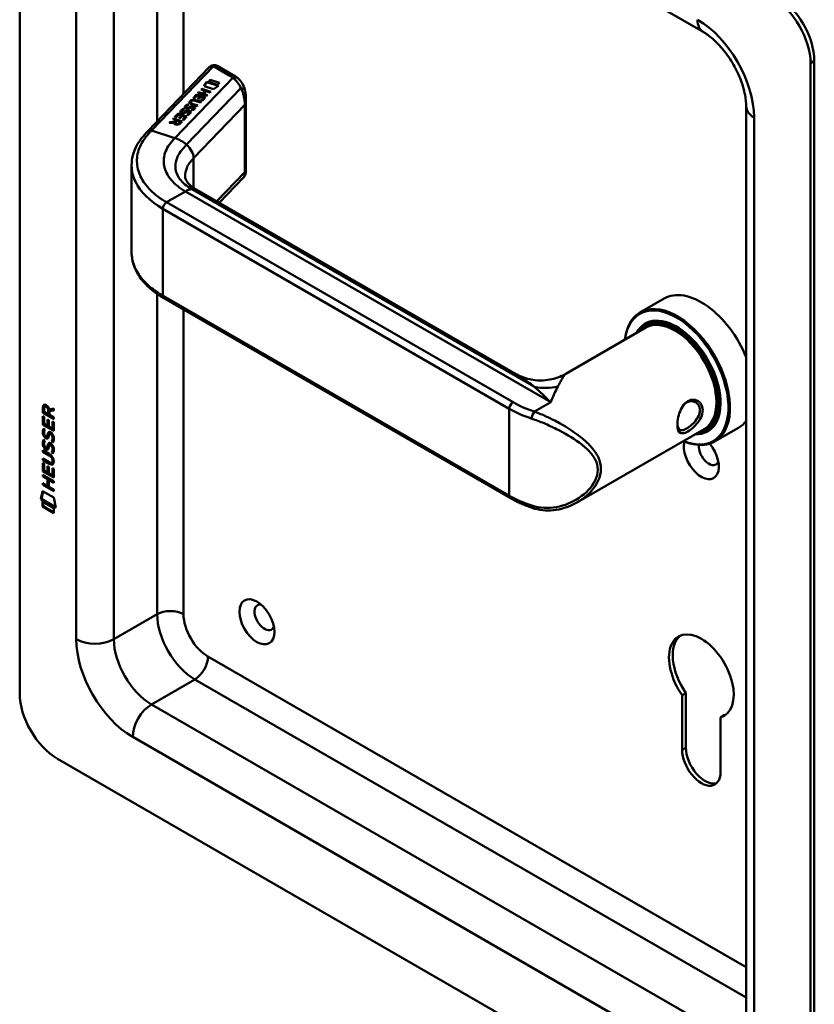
# Model space of a CAD drawing. Header units: millimetres. Extents: x 20 to 833, y 20 to 574.
# Tile 2 of 6: x 188 to 248, y 58 to 132. Entities that reach past the tile are written whole.
import ezdxf

# ---------------------------------------------------------------- set-up
doc = ezdxf.new("R2010")
doc.units = ezdxf.units.MM
doc.header["$LTSCALE"] = 2
doc.layers.add('Sichtbare Kanten(DIN)', color=7, linetype='Continuous', lineweight=50)
doc.layers.add('Sichtbare tangentiale Kanten(DIN)', color=7, linetype='Continuous', lineweight=50)

msp = doc.modelspace()

# ---------------------------------------------------------------- linework, layer by layer
at = {"layer": 'Sichtbare Kanten(DIN)'}
for p, q in [((188.04, 162.733), (188.04, 81.083)), ((239.366, 130.79), (196.94, 155.285)), ((197.66, 123.325), (202.27, 128.128)), ((204.081, 127.546), (202.934, 128.209)), ((247.437, 46.79), (247.437, 128.44)), ((247.72, 46.953), (247.72, 128.603)), ((201.678, 126.459), (201.727, 126.51)), ((201.683, 126.457), (201.727, 126.503)), ((201.727, 126.51), (202.393, 126.296)), ((201.727, 126.51), (201.727, 126.503)), ((201.727, 126.503), (202.389, 126.291)), ((201.896, 126.71), (202.066, 127.031)), ((202.597, 126.485), (201.896, 126.71)), ((201.899, 126.709), (202.066, 127.024)), ((202.066, 127.031), (202.979, 126.739)), ((202.066, 127.031), (202.066, 127.024)), ((202.066, 127.024), (202.972, 126.734)), ((202.21, 127.035), (202.357, 127.189)), ((202.909, 126.811), (202.21, 127.035)), ((202.215, 127.033), (202.357, 127.182)), ((202.357, 127.189), (203.056, 126.965)), ((202.357, 127.189), (202.357, 127.182)), ((202.357, 127.182), (203.052, 126.96)), ((202.979, 126.739), (202.597, 126.485)), ((203.056, 126.965), (202.909, 126.811)), ((201.063, 125.819), (201.325, 126.092)), ((201.145, 125.793), (201.063, 125.819)), ((201.068, 125.817), (201.325, 126.085)), ((201.357, 126.015), (201.145, 125.793)), ((201.325, 126.092), (201.992, 125.878)), ((201.325, 126.092), (201.325, 126.085)), ((201.325, 126.085), (201.987, 125.873)), ((201.572, 125.946), (201.357, 126.015)), ((201.385, 125.751), (201.572, 125.946)), ((201.389, 125.75), (201.572, 125.94)), ((201.428, 126.198), (201.477, 126.249)), ((202.095, 125.985), (201.428, 126.198)), ((201.433, 126.197), (201.477, 126.243)), ((201.653, 125.92), (201.466, 125.725)), ((201.477, 126.249), (201.77, 126.155)), ((201.477, 126.249), (201.477, 126.243)), ((201.477, 126.243), (201.77, 126.149)), ((201.572, 125.946), (201.572, 125.94)), ((201.651, 125.634), (201.862, 125.853)), ((201.862, 125.853), (201.653, 125.92)), ((201.656, 125.633), (201.862, 125.847)), ((201.972, 126.365), (201.678, 126.459)), ((201.992, 125.878), (201.733, 125.608)), ((201.77, 126.155), (201.972, 126.365)), ((201.77, 126.149), (201.972, 126.358)), ((201.77, 126.155), (201.77, 126.149)), ((202.055, 126.338), (201.853, 126.129)), ((201.853, 126.129), (202.143, 126.036)), ((201.853, 126.129), (201.853, 126.122)), ((201.853, 126.122), (202.139, 126.031)), ((201.862, 125.853), (201.862, 125.847)), ((201.972, 126.365), (201.972, 126.358)), ((202.345, 126.245), (202.055, 126.338)), ((202.143, 126.036), (202.095, 125.985)), ((202.393, 126.296), (202.345, 126.245)), ((205.026, 120.291), (205.026, 125.761)), ((200.526, 125.135), (200.526, 125.129)), ((200.582, 125.077), (200.584, 125.076)), ((200.582, 125.077), (200.582, 125.07)), ((200.582, 125.07), (200.584, 125.069)), ((200.663, 125.072), (200.663, 125.065)), ((200.666, 125.344), (200.666, 125.337)), ((200.761, 125.115), (200.761, 125.109)), ((200.798, 125.138), (200.798, 125.132)), ((200.881, 125.502), (200.881, 125.495)), ((200.915, 125.567), (200.914, 125.566)), ((200.972, 125.15), (200.967, 125.149)), ((201.36, 125.22), (200.976, 125.343)), ((201.019, 125.396), (201.409, 125.271)), ((201.019, 125.389), (201.404, 125.266)), ((201.119, 125.086), (201.119, 125.089)), ((201.119, 125.08), (201.119, 125.083)), ((201.12, 125.097), (201.12, 125.09)), ((201.61, 125.481), (201.221, 125.605)), ((201.275, 125.654), (201.659, 125.531)), ((201.275, 125.648), (201.654, 125.526)), ((201.409, 125.271), (201.36, 125.22)), ((201.466, 125.725), (201.385, 125.751)), ((201.659, 125.531), (201.61, 125.481)), ((201.733, 125.608), (201.651, 125.634)), ((242.609, 56.588), (242.609, 125.174)), ((199.534, 124.227), (199.584, 124.278)), ((199.584, 124.278), (200.25, 124.065)), ((199.584, 124.278), (199.584, 124.272)), ((199.675, 124.373), (199.937, 124.646)), ((199.756, 124.347), (199.675, 124.373)), ((199.68, 124.372), (199.937, 124.639)), ((199.969, 124.569), (199.756, 124.347)), ((199.937, 124.646), (200.603, 124.432)), ((199.937, 124.646), (199.937, 124.639)), ((199.937, 124.639), (200.599, 124.427)), ((200.184, 124.5), (199.969, 124.569)), ((199.996, 124.306), (200.184, 124.5)), ((200.078, 124.279), (199.996, 124.306)), ((200.001, 124.304), (200.184, 124.494)), ((200.265, 124.474), (200.078, 124.279)), ((200.184, 124.5), (200.184, 124.494)), ((200.197, 124.792), (200.197, 124.786)), ((200.252, 124.734), (200.255, 124.733)), ((200.252, 124.734), (200.252, 124.727)), ((200.252, 124.727), (200.255, 124.727)), ((200.263, 124.188), (200.473, 124.408)), ((200.473, 124.408), (200.265, 124.474)), ((200.268, 124.187), (200.473, 124.401)), ((200.334, 124.729), (200.334, 124.722)), ((200.337, 125.001), (200.337, 124.994)), ((200.603, 124.432), (200.344, 124.162)), ((200.432, 124.772), (200.432, 124.766)), ((200.469, 124.795), (200.469, 124.789)), ((200.473, 124.408), (200.473, 124.401)), ((200.663, 124.549), (200.597, 124.588)), ((200.642, 124.808), (200.638, 124.806)), ((200.789, 124.743), (200.79, 124.746)), ((200.789, 124.737), (200.79, 124.74)), ((200.791, 124.754), (200.791, 124.747)), ((200.993, 124.892), (200.926, 124.931)), ((199.271, 123.952), (199.327, 124.01)), ((199.652, 123.969), (199.271, 123.952)), ((199.277, 123.952), (199.327, 124.004)), ((199.327, 124.01), (199.691, 124.027)), ((199.327, 124.004), (199.691, 124.02)), ((199.327, 124.01), (199.327, 124.004)), ((199.801, 124.141), (199.534, 124.227)), ((199.539, 124.225), (199.584, 124.272)), ((199.584, 124.272), (200.246, 124.06)), ((199.652, 123.969), (199.652, 123.963)), ((199.691, 124.027), (199.801, 124.141)), ((199.691, 124.02), (199.801, 124.135)), ((199.691, 124.027), (199.691, 124.02)), ((199.738, 123.939), (199.738, 123.932)), ((199.882, 124.115), (199.767, 123.996)), ((199.801, 124.141), (199.801, 124.135)), ((200.12, 124.039), (199.882, 124.115)), ((200.005, 123.92), (200.12, 124.039)), ((200.005, 123.913), (200.12, 124.033)), ((200.25, 124.065), (200.08, 123.888)), ((200.12, 124.039), (200.12, 124.033)), ((200.344, 124.162), (200.263, 124.188)), ((196.446, 114.229), (196.446, 120.702)), ((204.857, 119.862), (203.021, 117.95)), ((225.26, 105.11), (201.327, 118.928)), ((224.893, 95.76), (198.871, 110.784)), ((236.435, 110.754), (234.625, 109.709)), ((235.181, 108.876), (235.012, 108.778)), ((235.055, 108.572), (229.049, 105.105)), ((189.832, 102.62), (189.789, 102.596)), ((189.789, 102.167), (189.789, 102.596)), ((189.831, 102.192), (189.789, 102.167)), ((190.597, 101.7), (189.789, 102.167)), ((189.831, 102.192), (189.832, 102.62)), ((190.597, 101.749), (189.831, 102.192)), ((189.888, 102.524), (189.888, 102.234)), ((189.888, 102.234), (190.175, 102.068)), ((189.975, 102.674), (189.933, 102.65)), ((190.175, 102.068), (190.176, 102.358)), ((190.218, 102.093), (190.175, 102.068)), ((190.218, 102.093), (190.218, 102.382)), ((190.26, 102.427), (190.598, 102.49)), ((190.598, 102.348), (190.274, 102.288)), ((190.317, 102.313), (190.274, 102.288)), ((190.274, 102.288), (190.274, 102.011)), ((190.598, 102.365), (190.317, 102.313)), ((190.598, 102.49), (190.598, 102.348)), ((189.788, 101.276), (189.788, 101.93)), ((189.788, 101.93), (189.887, 101.873)), ((189.83, 101.3), (189.831, 101.906)), ((189.887, 101.873), (189.887, 101.342)), ((189.887, 101.342), (190.14, 101.196)), ((190.14, 101.196), (190.14, 101.668)), ((190.14, 101.668), (190.239, 101.611)), ((190.182, 101.22), (190.182, 101.643)), ((190.239, 101.611), (190.238, 101.139)), ((190.274, 102.011), (190.597, 101.824)), ((190.498, 100.988), (190.498, 101.526)), ((190.498, 101.526), (190.597, 101.469)), ((190.54, 101.013), (190.541, 101.501)), ((190.597, 101.469), (190.596, 100.808)), ((190.597, 101.824), (190.597, 101.7)), ((189.83, 101.3), (189.788, 101.276)), ((190.596, 100.808), (189.788, 101.276)), ((190.597, 100.857), (189.83, 101.3)), ((189.837, 100.995), (189.932, 100.907)), ((190.182, 101.22), (190.14, 101.196)), ((190.238, 101.139), (190.498, 100.988)), ((190.351, 100.617), (190.308, 100.593)), ((190.424, 100.606), (190.382, 100.581)), ((190.424, 100.606), (190.421, 100.607)), ((190.54, 101.013), (190.498, 100.988)), ((239.455, 100.951), (229.93, 95.452)), ((239.781, 100.908), (239.612, 100.81)), ((242.035, 101.055), (240.225, 100.01)), ((189.836, 100.164), (189.932, 100.075)), ((189.892, 100.528), (189.894, 100.521)), ((190.116, 100.399), (190.074, 100.374)), ((190.119, 100.4), (190.077, 100.376)), ((190.086, 100.384), (190.089, 100.388)), ((190.128, 100.409), (190.131, 100.413)), ((190.382, 100.581), (190.379, 100.583)), ((190.479, 100.057), (190.436, 100.033)), ((189.787, 99.243), (189.787, 99.366)), ((189.787, 99.366), (190.252, 99.097)), ((189.829, 99.267), (189.787, 99.243)), ((190.259, 98.97), (189.787, 99.243)), ((189.829, 99.267), (189.829, 99.341)), ((190.301, 98.994), (189.829, 99.267)), ((189.892, 99.697), (189.894, 99.69)), ((190.116, 99.567), (190.073, 99.543)), ((190.119, 99.569), (190.076, 99.544)), ((190.085, 99.553), (190.088, 99.557)), ((190.127, 99.578), (190.13, 99.581)), ((190.35, 99.786), (190.308, 99.762)), ((190.381, 99.75), (190.378, 99.752)), ((190.424, 99.774), (190.381, 99.75)), ((190.424, 99.774), (190.421, 99.776)), ((190.478, 99.226), (190.436, 99.201)), ((189.786, 98.611), (189.786, 98.734)), ((189.786, 98.734), (190.258, 98.461)), ((189.829, 98.635), (189.786, 98.611)), ((190.252, 98.342), (189.786, 98.611)), ((189.786, 97.77), (189.786, 98.425)), ((189.786, 98.425), (189.885, 98.368)), ((189.828, 97.795), (189.828, 98.4)), ((189.829, 98.635), (189.829, 98.71)), ((190.294, 98.366), (189.829, 98.635)), ((190.495, 98.445), (190.453, 98.421)), ((190.508, 98.569), (190.508, 98.573)), ((190.55, 98.594), (190.55, 98.597)), ((189.828, 97.795), (189.786, 97.77)), ((190.594, 97.303), (189.786, 97.77)), ((190.594, 97.352), (189.828, 97.795)), ((189.885, 98.368), (189.884, 97.836)), ((189.884, 97.836), (190.137, 97.69)), ((190.137, 97.69), (190.138, 98.162)), ((190.18, 97.714), (190.137, 97.69)), ((190.138, 98.162), (190.236, 98.105)), ((190.18, 97.714), (190.18, 98.138)), ((190.236, 98.105), (190.236, 97.633)), ((190.496, 97.483), (190.496, 98.021)), ((190.496, 98.021), (190.595, 97.964)), ((190.538, 97.507), (190.538, 97.996)), ((190.595, 97.964), (190.594, 97.303)), ((189.785, 97.388), (189.785, 97.511)), ((189.785, 97.511), (190.594, 97.044)), ((189.827, 97.413), (189.785, 97.388)), ((190.136, 97.185), (189.785, 97.388)), ((189.827, 97.413), (189.827, 97.487)), ((190.179, 97.209), (189.827, 97.413)), ((190.179, 97.209), (190.136, 97.185)), ((190.136, 96.676), (190.136, 97.185)), ((190.179, 96.701), (190.179, 97.209)), ((190.236, 97.633), (190.496, 97.483)), ((190.28, 97.151), (190.237, 97.127)), ((190.593, 96.921), (190.237, 97.127)), ((190.237, 97.127), (190.237, 96.618)), ((190.593, 96.97), (190.28, 97.151)), ((190.538, 97.507), (190.496, 97.483)), ((190.594, 97.044), (190.593, 96.921)), ((189.634, 95.675), (189.764, 96.297)), ((189.677, 95.7), (189.797, 96.277)), ((189.764, 96.297), (190.614, 95.805)), ((189.784, 96.757), (189.785, 96.88)), ((189.827, 96.781), (189.784, 96.757)), ((190.593, 96.289), (189.784, 96.757)), ((189.785, 96.88), (190.136, 96.676)), ((189.827, 96.781), (189.827, 96.855)), ((190.593, 96.338), (189.827, 96.781)), ((190.179, 96.701), (190.136, 96.676)), ((190.237, 96.618), (190.593, 96.412)), ((190.593, 96.412), (190.593, 96.289)), ((189.677, 95.7), (189.634, 95.675)), ((190.742, 95.035), (189.634, 95.675)), ((190.733, 95.089), (189.677, 95.7)), ((189.764, 95.507), (190.612, 95.017)), ((189.764, 95.134), (189.764, 95.507)), ((189.806, 95.158), (189.807, 95.482)), ((190.614, 95.805), (190.742, 95.035)), ((189.806, 95.158), (189.764, 95.134)), ((190.612, 94.644), (189.764, 95.134)), ((190.612, 94.693), (189.806, 95.158)), ((190.612, 95.017), (190.612, 94.644)), ((237.792, 76.849), (237.798, 80.952)), ((237.798, 80.952), (238.081, 81.116)), ((238.081, 81.116), (238.075, 77.012)), ((240.665, 79.292), (240.948, 79.455)), ((240.665, 79.292), (240.677, 75.186)), ((190.869, 76.184), (244.609, 45.157))]:
    msp.add_line(p, q, dxfattribs=at)
for centre, major_axis, ratio, start_param, end_param in [((244.609, 130.073), (2, -3.464), 0.57735, 0.785398, 2.356194), ((244.892, 130.236), (-2, 3.464), 0.57735, 3.926991, 5.497787), ((202.734, 127.631), (-0.076, -0.62), 0.711531, 2.84759, 2.850395), ((200.953, 125.255), (-0.424, -0.134), 0.323385, 6.174461, 6.696153), ((200.953, 125.248), (-0.424, -0.134), 0.323385, 6.174461, 6.696153), ((202.471, 125.688), (-1.686, -0.2), 0.222773, 6.018982, 6.737446), ((202.471, 125.681), (-1.686, -0.2), 0.222773, 6.018982, 6.248126), ((201.561, 124.739), (-0.7, 0.879), 0.508563, 5.632274, 6.350614), ((201.561, 124.733), (-0.7, 0.879), 0.508563, 5.632274, 6.350614), ((203.822, 121.148), (-2.871, 4.449), 0.191984, 6.053706, 6.328639), ((200.982, 125.143), (-0.0415, -0.0104), 0.237853, 4.599863, 4.907941), ((200.839, 125.034), (-0.279, -0.072), 0.364474, 2.978881, 3.436713), ((200.37, 124.735), (-0.747, -0.376), 0.181536, 2.935109, 2.99425), ((200.37, 124.728), (-0.747, -0.376), 0.181536, 2.935109, 2.99425), ((200.839, 125.028), (-0.279, -0.072), 0.364474, 2.978881, 3.047498), ((200.624, 124.912), (0.425, 0.134), 0.323145, 3.032844, 3.554231), ((200.624, 124.905), (0.425, 0.134), 0.323145, 3.032844, 3.554231), ((200.653, 124.8), (0.0415, 0.0104), 0.237853, 1.45827, 1.766348), ((200.513, 124.692), (0.276, 0.072), 0.366407, 6.119353, 6.579647), ((200.092, 124.419), (0.695, 0.349), 0.189659, 6.06821, 6.129169), ((200.092, 124.412), (0.695, 0.349), 0.189659, 6.06821, 6.129169), ((200.513, 124.685), (0.276, 0.072), 0.366407, 6.119353, 6.188348), ((200.165, 124.019), (-0.518, -0.093), 0.376472, 6.070506, 6.901313), ((200.165, 124.012), (-0.518, -0.093), 0.376472, 6.070506, 6.199543), ((199.83, 124.112), (-0.151, 0.213), 0.804515, 2.32247, 3.295215), ((199.83, 124.105), (0.151, -0.213), 0.804515, 5.464063, 6.436807), ((239.235, 105.904), (-2.8, 4.85), 0.57735, 4.477866, 6.283185), ((237.425, 104.859), (2.8, -4.85), 0.57735, 5.616239, 10.091724), ((237.368, 104.827), (-2.76, 4.78), 0.57735, 2.493276, 6.931502), ((237.368, 104.827), (2.34, -4.053), 0.57735, 5.935521, 9.772443), ((237.312, 104.794), (2.3, -3.984), 0.57735, 5.987222, 9.720741), ((237.255, 104.761), (-2.26, 3.914), 0.57735, 2.910651, 6.514127), ((237.396, 104.843), (-2.32, 4.018), 0.57735, 5.502088, 6.538938), ((237.538, 104.925), (-2.32, 4.018), 0.57735, 0.030483, 0.137203), ((237.255, 104.761), (-2.2, 3.811), 0.57735, 3.141593, 6.283185), ((237.481, 104.892), (-2.3, 3.984), 0.57735, 6.063133, 6.283185), ((237.396, 104.843), (2.32, -4.018), 0.57735, 6.027433, 7.064282), ((190.221, 102.08), (0.285, -0.572), 0.301873, 2.712845, 3.68559), ((190.264, 102.104), (0.285, -0.572), 0.301873, 2.712845, 3.160061), ((189.827, 102.281), (0.033, 0.522), 0.855294, 5.050754, 5.881562), ((238.952, 105.741), (1.91, -3.308), 0.57735, 5.557326, 5.557339), ((239.009, 105.774), (-1.8, 3.118), 0.57735, 2.462586, 2.462623), ((238.952, 105.741), (1.91, -3.308), 0.57735, 5.639968, 5.640046), ((237.538, 104.925), (1.95, -3.377), 0.57735, 6.020574, 6.020678), ((237.594, 104.957), (1.91, -3.308), 0.57735, 6.04552, 6.045823), ((239.235, 105.904), (2.8, -4.85), 0.57735, 0, 0.234523), ((190.238, 100.162), (0.145, 0.462), 0.615043, 5.609575, 6.130963), ((237.255, 104.761), (-2.26, 3.914), 0.57735, 2.422782, 2.422829), ((237.312, 104.794), (2.3, -3.984), 0.57735, 5.546128, 5.546169), ((237.368, 104.827), (2.34, -4.053), 0.57735, 5.528422, 5.52846), ((237.312, 104.794), (2.3, -3.984), 0.57735, 5.735243, 5.735264), ((237.255, 104.761), (-2.26, 3.914), 0.57735, 2.624619, 2.624677), ((237.255, 104.761), (-2.2, 3.811), 0.57735, 2.677724, 2.677869), ((237.538, 104.925), (-2.32, 4.018), 0.57735, 2.582841, 2.582924), ((237.538, 104.925), (2.32, -4.018), 0.57735, 6.145982, 6.252702), ((237.481, 104.892), (2.3, -3.984), 0.57735, 0, 0.220052), ((190.25, 101.337), (0.278, 0.917), 0.281235, 2.669751, 2.730711), ((190.103, 100.666), (0.059, 0.299), 0.72217, 2.211263, 2.671556), ((190.069, 100.402), (0.0248, 0.0325), 0.583914, 4.30859, 4.616668), ((190.111, 100.426), (0.0248, 0.0325), 0.583914, 4.30859, 4.616668), ((190.195, 100.138), (0.145, 0.462), 0.615043, 5.609575, 6.130963), ((239.235, 98.883), (0.93, -1.611), 0.57735, 3.6589, 8.138452), ((190.274, 100.572), (0.304, 0.982), 0.270347, 2.690551, 2.749692), ((190.105, 99.836), (0.062, 0.301), 0.723088, 2.219923, 2.677754), ((190.068, 99.571), (0.0248, 0.0325), 0.583914, 4.30859, 4.616668), ((190.111, 99.595), (0.0248, 0.0325), 0.583914, 4.30859, 4.616668), ((190.195, 99.307), (0.145, 0.462), 0.615351, 5.608827, 6.13052), ((190.238, 99.331), (0.145, 0.462), 0.615351, 5.608827, 6.13052), ((239.801, 99.209), (0.53, -0.918), 0.57735, 3.796235, 6.739089), ((189.171, 98.194), (1.39, 0.562), 0.642557, 6.029314, 6.747778), ((189.172, 100.494), (1.354, -2.201), 0.216413, 5.902022, 6.620361), ((183.88, 108.875), (6.576, -10.453), 0.079405, 6.133619, 6.408552), ((183.922, 108.899), (6.576, -10.453), 0.079405, 6.280171, 6.408552), ((189.215, 100.519), (1.354, -2.201), 0.216413, 5.902022, 6.233391), ((226.696, 95.399), (-0.125, -0.38), 0.405066, 0, 0.002652), ((206.425, 86.798), (-0.53, 0.918), 0.57735, 5.827281, 9.880682), ((239.235, 82.389), (-1.72, 2.979), 0.57735, 2.984855, 8.007462), ((239.518, 82.553), (-1.72, 2.979), 0.57735, 0.082315, 1.724276), ((190.869, 79.45), (-2, 3.464), 0.57735, 0.785398, 2.356194), ((239.518, 82.553), (1.72, -2.979), 0.57735, 6.126448, 6.200871), ((239.518, 76.176), (1.02, -1.767), 0.57735, 3.925398, 6.144089), ((239.235, 76.013), (1.02, -1.767), 0.57735, 3.925398, 7.071981)]:
    msp.add_ellipse(centre, major_axis=major_axis, ratio=ratio, start_param=start_param, end_param=end_param, dxfattribs=at)
msp.add_ellipse((205.859, 86.472), major_axis=(-0.93, 1.611), ratio=0.57735, dxfattribs=at)
for points, knots in [([(242.609, 125.174), (242.609, 125.435), (242.58, 125.738), (242.45, 126.411), (242.344, 126.782), (242.055, 127.55), (241.868, 127.947), (241.43, 128.712), (241.179, 129.08), (240.646, 129.737), (240.366, 130.027), (239.839, 130.484), (239.591, 130.66), (239.366, 130.79)], [0, 0, 0, 0, 0.247126, 0.247126, 0.507609, 0.507609, 0.778558, 0.778558, 1.053397, 1.053397, 1.324615, 1.324615, 1.570796, 1.570796, 1.570796, 1.570796]), ([(202.392, 128.223), (202.384, 128.218), (202.376, 128.213), (202.36, 128.202), (202.351, 128.197), (202.335, 128.185), (202.327, 128.179), (202.311, 128.165), (202.302, 128.158), (202.286, 128.144), (202.278, 128.136), (202.27, 128.128)], [3.1415927, 3.1415927, 3.1415927, 3.1415927, 3.1974432, 3.1974432, 3.2532937, 3.2532937, 3.3091443, 3.3091443, 3.3649948, 3.3649948, 3.4208453, 3.4208453, 3.4208453, 3.4208453]), ([(202.399, 128.226), (202.435, 128.247), (202.475, 128.263), (202.562, 128.285), (202.61, 128.291), (202.716, 128.288), (202.775, 128.277), (202.86, 128.246), (202.89, 128.233), (202.919, 128.217)], [0.0018471, 0.0018471, 0.0018471, 0.0018471, 0.0332802, 0.0332802, 0.0700662, 0.0700662, 0.1136532, 0.1136532, 0.1385761, 0.1385761, 0.1385761, 0.1385761]), ([(204.425, 127.307), (204.404, 127.325), (204.383, 127.342), (204.339, 127.376), (204.317, 127.393), (204.271, 127.425), (204.248, 127.441), (204.202, 127.473), (204.178, 127.488), (204.13, 127.518), (204.106, 127.532), (204.081, 127.546)], [1.3871415, 1.3871415, 1.3871415, 1.3871415, 1.4238724, 1.4238724, 1.4606034, 1.4606034, 1.4973344, 1.4973344, 1.5340654, 1.5340654, 1.5707963, 1.5707963, 1.5707963, 1.5707963]), ([(204.423, 127.308), (204.55, 127.201), (204.659, 127.07), (204.836, 126.773), (204.905, 126.604), (204.957, 126.404), (204.963, 126.379), (204.969, 126.355)], [0, 0, 0, 0, 0.1398436, 0.1398436, 0.2901007, 0.2901007, 0.3112087, 0.3112087, 0.3112087, 0.3112087]), ([(201.019, 125.396), (200.984, 125.407), (200.949, 125.421), (200.909, 125.448), (200.898, 125.459), (200.883, 125.482), (200.881, 125.494), (200.883, 125.52), (200.889, 125.533), (200.902, 125.553), (200.908, 125.559), (200.914, 125.566)], [0, 0, 0, 0, 0.03013076, 0.03013076, 0.04643109, 0.04643109, 0.06207275, 0.06207275, 0.07997439, 0.07997439, 0.08929735, 0.08929735, 0.08929735, 0.08929735]), ([(200.881, 125.495), (200.881, 125.485), (200.884, 125.474), (200.898, 125.453), (200.909, 125.442), (200.949, 125.414), (200.984, 125.4), (201.019, 125.389)], [-0.06012294, -0.06012294, -0.06012294, -0.06012294, -0.04643109, -0.04643109, -0.03013076, -0.03013076, 0, 0, 0, 0]), ([(196.445, 120.765), (196.445, 121.259), (196.575, 121.759), (197.024, 122.616), (197.337, 122.99), (197.66, 123.325)], [0, 0, 0, 0, 0.585671, 0.585671, 1.084338, 1.084338, 1.084338, 1.084338]), ([(200.47, 119.957), (200.473, 119.773), (200.506, 119.655), (200.736, 119.374), (200.824, 119.286), (201.041, 119.108), (201.175, 119.016), (201.329, 118.927)], [0, 0, 0, 0, 0.4785413, 0.4785413, 0.6584262, 0.6584262, 0.8461037, 0.8461037, 0.8461037, 0.8461037]), ([(205.026, 120.291), (205.026, 120.277), (205.025, 120.26), (205.023, 120.225), (205.021, 120.206), (205.013, 120.158), (205.006, 120.129), (204.983, 120.054), (204.962, 120.009), (204.918, 119.936), (204.896, 119.907), (204.872, 119.88)], [0.0000335, 0.0000335, 0.0000335, 0.0000335, 0.0155419, 0.0155419, 0.0309443, 0.0309443, 0.0536682, 0.0536682, 0.0909432, 0.0909432, 0.1178364, 0.1178364, 0.1178364, 0.1178364]), ([(198.873, 110.783), (198.252, 111.142), (197.72, 111.568), (196.915, 112.515), (196.634, 113.051), (196.469, 113.809), (196.445, 114.023), (196.445, 114.236)], [0, 0, 0, 0, 0.647379, 0.647379, 1.304407, 1.304407, 1.557866, 1.557866, 1.557866, 1.557866]), ([(225.259, 105.111), (225.58, 104.926), (225.945, 104.782), (226.711, 104.608), (227.122, 104.582), (227.947, 104.66), (228.368, 104.775), (228.848, 104.995), (228.949, 105.047), (229.046, 105.102)], [0, 0, 0, 0, 0.304081, 0.304081, 0.621894, 0.621894, 0.958577, 0.958577, 1.051713, 1.051713, 1.051713, 1.051713]), ([(238.226, 103.05), (238.084, 102.968), (237.821, 102.707), (237.561, 102.146), (237.43, 101.532), (237.43, 100.824), (237.691, 100.543), (238.214, 100.747), (238.838, 101.203), (239.349, 101.932), (239.347, 102.595), (239.2, 102.868), (238.887, 103.181), (238.512, 103.215), (238.227, 103.05), (238.227, 103.05), (238.226, 103.05), (238.226, 103.05)], [-2.115032, -2.115032, -2.115032, -2.115032, -1.963993, -1.812917, -1.66184, -1.510764, -1.208611, -1.057535, -0.906458, -0.604306, -0.453229, -0.339922, -0.302153, 0, 0, 0, 0.000037, 0.000037, 0.000037, 0.000037]), ([(238.127, 102.952), (238.127, 102.952), (238.127, 102.952), (238.127, 102.952), (238.382, 103.098), (238.683, 103.074), (238.885, 102.911), (238.91, 102.891), (238.934, 102.869), (238.956, 102.844), (239.022, 102.772), (239.072, 102.684), (239.1, 102.584), (239.139, 102.452), (239.139, 102.299), (239.101, 102.145), (239.024, 101.837), (238.791, 101.524), (238.527, 101.286), (238.395, 101.167), (238.255, 101.066), (238.127, 100.992), (237.999, 100.918), (237.883, 100.872), (237.787, 100.859), (237.596, 100.834), (237.484, 100.948), (237.447, 101.19), (237.442, 101.222), (237.438, 101.257), (237.436, 101.293)], [2.115032, 2.115032, 2.115032, 2.115032, 2.11507, 2.11507, 2.11507, 2.417222, 2.417222, 2.417222, 2.454991, 2.454991, 2.454991, 2.568299, 2.568299, 2.568299, 2.719375, 2.719375, 2.719375, 3.021528, 3.021528, 3.021528, 3.172604, 3.172604, 3.172604, 3.323681, 3.323681, 3.323681, 3.625833, 3.625833, 3.625833, 3.666394, 3.666394, 3.666394, 3.666394]), ([(190.508, 98.573), (190.508, 98.588), (190.507, 98.604), (190.502, 98.65), (190.496, 98.683), (190.475, 98.744), (190.462, 98.772), (190.428, 98.826), (190.408, 98.85), (190.347, 98.913), (190.301, 98.945), (190.259, 98.97)], [0, 0, 0, 0, 0.0140042, 0.0140042, 0.0408947, 0.0408947, 0.0643904, 0.0643904, 0.0888755, 0.0888755, 0.1341356, 0.1341356, 0.1341356, 0.1341356]), ([(190.55, 98.597), (190.55, 98.612), (190.549, 98.628), (190.545, 98.675), (190.539, 98.707), (190.517, 98.769), (190.504, 98.796), (190.47, 98.85), (190.45, 98.875), (190.389, 98.938), (190.344, 98.969), (190.301, 98.994)], [0, 0, 0, 0, 0.0140042, 0.0140042, 0.0408947, 0.0408947, 0.0643904, 0.0643904, 0.0888755, 0.0888755, 0.1341356, 0.1341356, 0.1341356, 0.1341356]), ([(226.571, 95.019), (226.449, 95.06), (226.329, 95.102), (226.093, 95.19), (225.976, 95.235), (225.748, 95.331), (225.636, 95.38), (225.416, 95.483), (225.308, 95.536), (225.097, 95.645), (224.993, 95.702), (224.893, 95.76)], [1.3045023, 1.3045023, 1.3045023, 1.3045023, 1.3577611, 1.3577611, 1.4110199, 1.4110199, 1.4642787, 1.4642787, 1.5175375, 1.5175375, 1.5707963, 1.5707963, 1.5707963, 1.5707963]), ([(229.925, 95.449), (229.431, 95.164), (228.876, 94.964), (227.793, 94.803), (227.248, 94.828), (226.682, 94.984), (226.626, 95.001), (226.571, 95.019)], [0, 0, 0, 0, 0.4643449, 0.4643449, 0.892664, 0.892664, 0.939398, 0.939398, 0.939398, 0.939398])]:
    msp.add_open_spline(points, degree=3, knots=knots, dxfattribs=at)
for points in [[(204.97, 126.349), (205.011, 126.166), (205.026, 125.969), (205.026, 125.765)], [(205.026, 125.761), (205.026, 125.762), (205.026, 125.764), (205.026, 125.765)], [(200.435, 125.127), (200.433, 125.159), (200.448, 125.193), (200.483, 125.229)], [(200.435, 125.13), (200.436, 125.159), (200.452, 125.19), (200.483, 125.222)], [(200.564, 125.019), (200.492, 125.035), (200.439, 125.069), (200.435, 125.127)], [(200.483, 125.229), (200.494, 125.24), (200.507, 125.251), (200.521, 125.264)], [(200.483, 125.222), (200.494, 125.234), (200.507, 125.245), (200.521, 125.257)], [(200.521, 125.264), (200.571, 125.306), (200.65, 125.339), (200.666, 125.344)], [(200.521, 125.257), (200.571, 125.299), (200.65, 125.332), (200.666, 125.337)], [(200.622, 125.248), (200.563, 125.208), (200.527, 125.171), (200.526, 125.136)], [(200.685, 125.016), (200.649, 125.009), (200.609, 125.008), (200.564, 125.019)], [(200.584, 125.076), (200.613, 125.067), (200.635, 125.066), (200.663, 125.072)], [(200.584, 125.069), (200.613, 125.06), (200.635, 125.059), (200.663, 125.065)], [(200.741, 125.304), (200.741, 125.304), (200.672, 125.282), (200.622, 125.248)], [(200.663, 125.072), (200.691, 125.078), (200.723, 125.092), (200.761, 125.115)], [(200.663, 125.065), (200.691, 125.072), (200.723, 125.086), (200.761, 125.109)], [(200.666, 125.344), (200.67, 125.341), (200.741, 125.304), (200.741, 125.304)], [(200.666, 125.337), (200.67, 125.335), (200.715, 125.311), (200.734, 125.302)], [(200.858, 125.093), (200.791, 125.049), (200.74, 125.028), (200.685, 125.016)], [(200.761, 125.115), (200.767, 125.119), (200.798, 125.138), (200.798, 125.138)], [(200.761, 125.109), (200.767, 125.112), (200.798, 125.131), (200.798, 125.132)], [(200.798, 125.138), (200.842, 125.166), (200.878, 125.184), (200.913, 125.197)], [(200.798, 125.132), (200.842, 125.16), (200.878, 125.177), (200.913, 125.19)], [(200.967, 125.149), (200.937, 125.139), (200.902, 125.122), (200.858, 125.093)], [(200.913, 125.197), (200.967, 125.217), (201.033, 125.223), (201.107, 125.199)], [(200.913, 125.19), (200.967, 125.21), (201.033, 125.217), (201.107, 125.193)], [(201.099, 125.133), (201.072, 125.152), (201.024, 125.161), (200.984, 125.154)], [(201.023, 124.982), (201.07, 125.011), (201.101, 125.041), (201.115, 125.075)], [(201.023, 124.976), (201.07, 125.005), (201.101, 125.035), (201.115, 125.068)], [(201.107, 125.199), (201.13, 125.192), (201.134, 125.189), (201.141, 125.186)], [(201.107, 125.193), (201.13, 125.185), (201.134, 125.183), (201.141, 125.179)], [(201.212, 125.082), (201.202, 125.043), (201.179, 125.009), (201.127, 124.968)], [(201.141, 125.186), (201.189, 125.165), (201.224, 125.128), (201.212, 125.082)], [(201.141, 125.179), (201.182, 125.162), (201.213, 125.133), (201.214, 125.097)], [(200.106, 124.784), (200.103, 124.816), (200.119, 124.85), (200.154, 124.886)], [(200.106, 124.787), (200.107, 124.816), (200.123, 124.847), (200.154, 124.879)], [(200.235, 124.676), (200.163, 124.692), (200.11, 124.727), (200.106, 124.784)], [(200.154, 124.886), (200.165, 124.897), (200.178, 124.908), (200.192, 124.921)], [(200.154, 124.879), (200.165, 124.891), (200.178, 124.902), (200.192, 124.914)], [(200.192, 124.921), (200.242, 124.963), (200.321, 124.996), (200.337, 125.001)], [(200.192, 124.914), (200.242, 124.956), (200.321, 124.989), (200.337, 124.994)], [(200.293, 124.905), (200.233, 124.865), (200.198, 124.828), (200.197, 124.793)], [(200.356, 124.674), (200.32, 124.666), (200.28, 124.666), (200.235, 124.676)], [(200.255, 124.733), (200.284, 124.724), (200.305, 124.723), (200.334, 124.729)], [(200.255, 124.727), (200.284, 124.717), (200.305, 124.716), (200.334, 124.722)], [(200.412, 124.961), (200.412, 124.961), (200.343, 124.939), (200.293, 124.905)], [(200.334, 124.729), (200.362, 124.735), (200.394, 124.75), (200.432, 124.772)], [(200.334, 124.722), (200.362, 124.729), (200.394, 124.743), (200.432, 124.766)], [(200.337, 125.001), (200.341, 124.998), (200.412, 124.961), (200.412, 124.961)], [(200.337, 124.994), (200.34, 124.992), (200.386, 124.968), (200.404, 124.959)], [(200.529, 124.75), (200.462, 124.706), (200.41, 124.686), (200.356, 124.674)], [(200.432, 124.772), (200.438, 124.776), (200.468, 124.795), (200.469, 124.795)], [(200.432, 124.766), (200.438, 124.769), (200.468, 124.788), (200.469, 124.789)], [(200.469, 124.795), (200.513, 124.824), (200.548, 124.841), (200.584, 124.854)], [(200.469, 124.789), (200.513, 124.817), (200.548, 124.835), (200.584, 124.847)], [(200.638, 124.806), (200.608, 124.796), (200.573, 124.779), (200.529, 124.75)], [(200.584, 124.854), (200.638, 124.874), (200.704, 124.881), (200.778, 124.856)], [(200.584, 124.847), (200.638, 124.867), (200.704, 124.874), (200.778, 124.85)], [(200.597, 124.588), (200.597, 124.588), (200.667, 124.623), (200.693, 124.639)], [(200.603, 124.585), (200.621, 124.593), (200.672, 124.619), (200.693, 124.633)], [(200.77, 124.79), (200.743, 124.809), (200.694, 124.818), (200.655, 124.811)], [(200.7, 124.565), (200.689, 124.56), (200.663, 124.549), (200.663, 124.549)], [(200.693, 124.639), (200.741, 124.668), (200.771, 124.698), (200.786, 124.732)], [(200.693, 124.633), (200.741, 124.662), (200.771, 124.692), (200.786, 124.725)], [(200.798, 124.625), (200.775, 124.608), (200.739, 124.583), (200.7, 124.565)], [(200.778, 124.856), (200.801, 124.849), (200.805, 124.846), (200.812, 124.843)], [(200.778, 124.85), (200.801, 124.842), (200.805, 124.84), (200.812, 124.837)], [(200.883, 124.739), (200.873, 124.7), (200.85, 124.667), (200.798, 124.625)], [(200.812, 124.843), (200.86, 124.822), (200.895, 124.785), (200.883, 124.739)], [(200.812, 124.837), (200.852, 124.819), (200.883, 124.79), (200.885, 124.754)], [(200.926, 124.931), (200.926, 124.931), (200.997, 124.966), (201.023, 124.982)], [(200.932, 124.928), (200.95, 124.936), (201.001, 124.962), (201.023, 124.976)], [(201.029, 124.908), (201.018, 124.903), (200.993, 124.892), (200.993, 124.892)], [(201.127, 124.968), (201.105, 124.951), (201.068, 124.926), (201.029, 124.908)], [(199.767, 123.996), (199.732, 123.959), (199.71, 123.909), (199.807, 123.878)], [(199.738, 123.932), (199.738, 123.91), (199.755, 123.888), (199.807, 123.871)], [(200.08, 123.888), (200.02, 123.829), (199.906, 123.785), (199.763, 123.83)], [(196.446, 120.765), (196.446, 120.764), (196.446, 120.763), (196.446, 120.761)], [(204.858, 119.864), (204.858, 119.863), (204.857, 119.863), (204.857, 119.862)], [(229.049, 105.104), (229.049, 105.104), (229.049, 105.104), (229.049, 105.104)], [(189.789, 102.596), (189.793, 102.738), (189.859, 102.851), (190.032, 102.75)], [(237.951, 102.818), (238.006, 102.871), (238.065, 102.916), (238.127, 102.952)], [(189.832, 102.62), (189.834, 102.689), (189.85, 102.75), (189.885, 102.785)], [(190.176, 102.358), (190.176, 102.447), (190.151, 102.568), (190.034, 102.636)], [(190.218, 102.382), (190.218, 102.472), (190.193, 102.592), (190.076, 102.66)], [(189.802, 100.532), (189.776, 100.626), (189.768, 100.707), (189.78, 100.807)], [(189.78, 100.807), (189.785, 100.849), (189.796, 100.91), (189.816, 100.955)], [(189.844, 100.557), (189.818, 100.65), (189.81, 100.731), (189.822, 100.831)], [(189.816, 100.955), (189.822, 100.968), (189.837, 100.995), (189.837, 100.995)], [(189.822, 100.831), (189.827, 100.873), (189.838, 100.931), (189.857, 100.976)], [(189.889, 100.78), (189.87, 100.708), (189.869, 100.636), (189.885, 100.556)], [(189.932, 100.907), (189.932, 100.907), (189.898, 100.82), (189.889, 100.78)], [(190.14, 100.528), (190.163, 100.634), (190.192, 100.687), (190.232, 100.718)], [(190.182, 100.552), (190.204, 100.649), (190.229, 100.701), (190.263, 100.733)], [(190.232, 100.718), (190.259, 100.739), (190.295, 100.741), (190.346, 100.72)], [(190.379, 100.583), (190.344, 100.603), (190.323, 100.604), (190.302, 100.589)], [(190.346, 100.72), (190.427, 100.686), (190.507, 100.607), (190.562, 100.472)], [(190.421, 100.607), (190.39, 100.625), (190.37, 100.628), (190.351, 100.617)], [(189.801, 99.701), (189.775, 99.794), (189.767, 99.875), (189.779, 99.976)], [(189.779, 99.976), (189.784, 100.018), (189.796, 100.079), (189.816, 100.124)], [(189.96, 100.29), (189.897, 100.338), (189.832, 100.423), (189.802, 100.532)], [(189.843, 99.725), (189.818, 99.819), (189.81, 99.9), (189.822, 100)], [(189.816, 100.124), (189.821, 100.137), (189.836, 100.164), (189.836, 100.164)], [(189.822, 100), (189.826, 100.041), (189.838, 100.1), (189.857, 100.145)], [(190.002, 100.315), (189.939, 100.362), (189.874, 100.447), (189.844, 100.557)], [(189.888, 99.949), (189.87, 99.877), (189.868, 99.805), (189.885, 99.725)], [(189.932, 100.075), (189.932, 100.075), (189.898, 99.988), (189.888, 99.949)], [(189.952, 100.418), (189.994, 100.375), (190.047, 100.356), (190.077, 100.376)], [(190.004, 100.261), (189.975, 100.278), (189.969, 100.283), (189.96, 100.29)], [(190.046, 100.286), (190.018, 100.302), (190.012, 100.308), (190.002, 100.315)], [(190.181, 100.278), (190.149, 100.228), (190.093, 100.208), (190.004, 100.261)], [(190.164, 100.257), (190.134, 100.249), (190.095, 100.256), (190.046, 100.286)], [(190.089, 100.388), (190.108, 100.413), (190.124, 100.457), (190.14, 100.528)], [(190.116, 100.399), (190.117, 100.399), (190.118, 100.4), (190.119, 100.4)], [(190.131, 100.413), (190.15, 100.437), (190.167, 100.481), (190.182, 100.552)], [(190.139, 99.697), (190.163, 99.803), (190.192, 99.855), (190.232, 99.887)], [(190.236, 100.423), (190.22, 100.354), (190.203, 100.31), (190.181, 100.278)], [(190.182, 99.721), (190.203, 99.817), (190.229, 99.869), (190.263, 99.902)], [(190.232, 99.887), (190.258, 99.908), (190.295, 99.91), (190.346, 99.889)], [(190.249, 100.48), (190.247, 100.472), (190.236, 100.424), (190.236, 100.423)], [(190.302, 100.589), (190.282, 100.571), (190.265, 100.536), (190.249, 100.48)], [(190.346, 99.889), (190.427, 99.854), (190.507, 99.775), (190.562, 99.64)], [(190.436, 100.033), (190.436, 100.033), (190.48, 100.09), (190.497, 100.174)], [(190.541, 99.944), (190.535, 99.949), (190.436, 100.033), (190.436, 100.033)], [(190.479, 100.057), (190.479, 100.057), (190.523, 100.115), (190.539, 100.198)], [(190.563, 99.986), (190.533, 100.011), (190.479, 100.057), (190.479, 100.057)], [(190.497, 100.174), (190.516, 100.271), (190.516, 100.362), (190.486, 100.443)], [(190.539, 100.198), (190.559, 100.296), (190.559, 100.386), (190.529, 100.468)], [(190.604, 100.142), (190.596, 100.039), (190.551, 99.957), (190.541, 99.944)], [(190.562, 100.472), (190.593, 100.395), (190.609, 100.314), (190.609, 100.226)], [(190.609, 100.226), (190.609, 100.199), (190.607, 100.172), (190.604, 100.142)], [(189.959, 99.459), (189.896, 99.506), (189.831, 99.591), (189.801, 99.701)], [(190.002, 99.484), (189.938, 99.531), (189.874, 99.616), (189.843, 99.725)], [(189.951, 99.587), (189.993, 99.543), (190.046, 99.524), (190.076, 99.544)], [(190.003, 99.43), (189.975, 99.447), (189.969, 99.452), (189.959, 99.459)], [(190.045, 99.454), (190.017, 99.471), (190.011, 99.477), (190.002, 99.484)], [(190.181, 99.446), (190.148, 99.397), (190.093, 99.377), (190.003, 99.43)], [(190.164, 99.426), (190.133, 99.418), (190.095, 99.425), (190.045, 99.454)], [(190.088, 99.557), (190.107, 99.581), (190.124, 99.625), (190.139, 99.697)], [(190.116, 99.567), (190.117, 99.568), (190.118, 99.568), (190.119, 99.569)], [(190.13, 99.581), (190.15, 99.606), (190.166, 99.65), (190.182, 99.721)], [(190.235, 99.592), (190.22, 99.523), (190.202, 99.479), (190.181, 99.446)], [(190.249, 99.649), (190.247, 99.64), (190.235, 99.593), (190.235, 99.592)], [(190.301, 99.757), (190.281, 99.74), (190.264, 99.705), (190.249, 99.649)], [(190.378, 99.752), (190.344, 99.771), (190.322, 99.773), (190.301, 99.757)], [(190.421, 99.776), (190.39, 99.794), (190.369, 99.797), (190.35, 99.786)], [(190.436, 99.201), (190.436, 99.201), (190.48, 99.259), (190.496, 99.342)], [(190.54, 99.113), (190.534, 99.118), (190.436, 99.201), (190.436, 99.201)], [(190.478, 99.226), (190.478, 99.226), (190.522, 99.284), (190.539, 99.367)], [(190.563, 99.154), (190.532, 99.18), (190.478, 99.226), (190.478, 99.226)], [(190.496, 99.342), (190.516, 99.44), (190.516, 99.53), (190.486, 99.612)], [(190.539, 99.367), (190.558, 99.462), (190.561, 99.546), (190.528, 99.636)], [(190.604, 99.311), (190.595, 99.208), (190.55, 99.126), (190.54, 99.113)], [(190.562, 99.64), (190.593, 99.563), (190.608, 99.483), (190.608, 99.395)], [(190.608, 99.395), (190.608, 99.367), (190.606, 99.34), (190.604, 99.311)], [(229.925, 95.449), (229.926, 95.45), (229.928, 95.451), (229.93, 95.452)]]:
    msp.add_open_spline(points, degree=3, dxfattribs=at)
at = {"layer": 'Sichtbare tangentiale Kanten(DIN)'}
for p, q in [((198.364, 124.059), (198.364, 154.463)), ((192.283, 85.165), (192.283, 153.751)), ((195.111, 153.751), (195.111, 85.165)), ((200.344, 153.32), (200.344, 126.121)), ((197.948, 123.375), (202.559, 128.177)), ((202.592, 128.203), (203.781, 127.517)), ((247.437, 128.44), (247.72, 128.603)), ((199.698, 122.815), (204.039, 127.337)), ((200.572, 122.317), (204.647, 126.561)), ((200.483, 125.229), (200.483, 125.222)), ((200.521, 125.264), (200.521, 125.257)), ((200.584, 125.076), (200.584, 125.069)), ((200.832, 125.592), (200.832, 125.586)), ((200.913, 125.197), (200.913, 125.19)), ((201.019, 125.396), (201.019, 125.389)), ((201.097, 121.3), (204.947, 125.31)), ((201.107, 125.199), (201.107, 125.193)), ((201.115, 125.075), (201.115, 125.068)), ((201.119, 125.089), (201.119, 125.083)), ((201.119, 125.086), (201.119, 125.08)), ((201.141, 125.186), (201.141, 125.179)), ((201.275, 125.654), (201.275, 125.648)), ((204.947, 125.31), (204.947, 120.259)), ((205.021, 120.407), (205.021, 125.458)), ((200.154, 124.886), (200.154, 124.879)), ((200.192, 124.921), (200.192, 124.914)), ((200.255, 124.733), (200.255, 124.727)), ((200.584, 124.854), (200.584, 124.847)), ((200.693, 124.639), (200.693, 124.633)), ((200.778, 124.856), (200.778, 124.85)), ((200.786, 124.732), (200.786, 124.725)), ((200.789, 124.743), (200.789, 124.737)), ((200.79, 124.746), (200.79, 124.74)), ((200.812, 124.843), (200.812, 124.837)), ((201.023, 124.982), (201.023, 124.976)), ((243.195, 124.357), (243.195, 55.772)), ((199.807, 123.878), (199.807, 123.871)), ((200.005, 123.92), (200.005, 123.913)), ((197.948, 123.375), (199.698, 122.815)), ((200.344, 122.493), (200.344, 122.493)), ((201.097, 121.3), (201.097, 119.074)), ((202.833, 118.058), (204.947, 120.259)), ((200.485, 118.805), (199.071, 117.989)), ((227.921, 102.965), (200.485, 118.805)), ((226.712, 104.114), (200.957, 118.984)), ((201.097, 118.994), (201.097, 118.993)), ((225.093, 102.965), (199.071, 117.989)), ((198.788, 117.499), (198.788, 110.967)), ((198.788, 117.499), (224.81, 102.475)), ((198.364, 111.232), (198.364, 111.232)), ((198.364, 87.043), (198.364, 111.106)), ((224.81, 95.943), (198.788, 110.967)), ((200.344, 109.933), (200.344, 87.043)), ((227.921, 102.965), (226.696, 102.258)), ((238.227, 103.05), (238.127, 102.951)), ((190.076, 102.66), (190.034, 102.636)), ((190.218, 102.382), (190.176, 102.358)), ((224.81, 102.475), (224.81, 95.943)), ((189.822, 100.831), (189.78, 100.807)), ((189.855, 100.978), (189.816, 100.955)), ((190.252, 100.729), (190.232, 100.718)), ((190.421, 100.607), (190.379, 100.583)), ((189.822, 100), (189.779, 99.976)), ((189.844, 100.557), (189.802, 100.532)), ((189.855, 100.146), (189.816, 100.124)), ((190.002, 100.315), (189.96, 100.29)), ((190.046, 100.286), (190.004, 100.261)), ((190.128, 100.409), (190.086, 100.384)), ((190.131, 100.413), (190.089, 100.388)), ((190.182, 100.552), (190.14, 100.528)), ((190.251, 99.898), (190.232, 99.887)), ((190.529, 100.468), (190.486, 100.443)), ((190.539, 100.198), (190.497, 100.174)), ((189.843, 99.725), (189.801, 99.701)), ((190.002, 99.484), (189.959, 99.459)), ((190.045, 99.454), (190.003, 99.43)), ((190.127, 99.578), (190.085, 99.553)), ((190.13, 99.581), (190.088, 99.557)), ((190.182, 99.721), (190.139, 99.697)), ((190.421, 99.776), (190.378, 99.752)), ((190.528, 99.636), (190.486, 99.612)), ((190.539, 99.367), (190.496, 99.342)), ((190.301, 98.994), (190.259, 98.97)), ((190.55, 98.597), (190.508, 98.573)), ((190.55, 98.594), (190.508, 98.569)), ((190.294, 98.366), (190.252, 98.342)), ((195.111, 85.165), (198.364, 87.043)), ((202.182, 83.859), (242.609, 60.519)), ((197.94, 80.266), (201.193, 82.144)), ((242.609, 58.233), (201.193, 82.144)), ((197.94, 80.266), (240.366, 55.772)), ((238.952, 53.322), (196.526, 77.817)), ((237.792, 76.849), (238.075, 77.012))]:
    msp.add_line(p, q, dxfattribs=at)
for centre, major_axis, ratio, start_param, end_param in [((240.366, 132.522), (-1, -1.732), 0.57735, 5.497787, 6.283185), ((238.952, 126.807), (-3, 5.196), 0.57735, 3.926991, 5.497787), ((202.559, 127.851), (-0.289, 0.277), 0.714124, 5.313402, 6.283185), ((202.592, 127.876), (-0.2, 0.346), 0.57735, 5.497787, 6.283185), ((202.734, 128.121), (0.2, 0), 0.57735, 2.356194, 2.635447), ((202.734, 127.631), (-0.076, -0.62), 0.711531, 2.850395, 3.63299), ((203.781, 127.027), (0.3, 0.52), 0.57735, 0, 0.785398), ((202.226, 126.618), (2.2, 0), 0.57735, 0.601743, 0.785398), ((204.039, 126.848), (0.386, 0.459), 0.673079, 0.006994, 0.895715), ((204.384, 126.22), (0.586, 0.13), 0.549595, 6.281519, 7.272053), ((204.422, 125.478), (0.6, 0), 0.57735, 5.77704, 6.225543), ((244.609, 125.174), (-2, 0), 0.57735, 0, 0.785398), ((197.948, 123.048), (-0.289, 0.277), 0.714124, 5.313402, 6.282335), ((199.698, 121.182), (1.443, -1.385), 0.714124, 1.64821, 2.171809), ((200.047, 121.636), (0.866, -0.831), 0.714124, 0.601013, 1.64821), ((204.422, 120.427), (0.6, 0), 0.57735, 5.77704, 6.225543), ((200.485, 117.172), (-1, -1.732), 0.57735, 3.587154, 3.926991), ((200.627, 117.716), (0.7, 1.212), 0.57735, 0, 0.445561), ((199.071, 117.662), (0.2, 0.346), 0.57735, 0.785398, 2.356194), ((199.071, 111.13), (-0.2, -0.346), 0.57735, 5.497787, 6.283185), ((227.655, 107.737), (3.898, 0.899), 0.920627, 4.264207, 4.705279), ((225.093, 102.638), (0.2, 0.346), 0.57735, 0.785398, 2.356194), ((230.467, 106.068), (-7.6, 0), 0.57735, 0.785398, 1.051692), ((230.467, 105.741), (8, 0), 0.57735, 3.926991, 4.193285), ((226.696, 101.931), (0.125, 0.38), 0.405066, 0.683455, 2.254251), ((230.467, 99.209), (-8, 0), 0.57735, 0.785398, 1.051692), ((225.093, 96.106), (-0.2, -0.346), 0.57735, 5.497787, 6.283185), ((226.696, 95.399), (-0.125, -0.38), 0.405066, 5.395844, 6.283185), ((199.354, 86.472), (-1.4, 0), 0.57735, 3.926991, 5.497787), ((201.193, 85.41), (-2, 3.464), 0.57735, 0.785398, 2.356194), ((202.182, 85.982), (1.3, -2.252), 0.57735, 3.926991, 5.497787), ((193.697, 85.982), (-2, 0), 0.57735, 0.785398, 2.356194), ((196.526, 82.716), (3, -5.196), 0.57735, 3.926991, 5.497787), ((197.94, 83.532), (2, -3.464), 0.57735, 3.926991, 5.497787), ((201.193, 83.287), (0.7, 1.212), 0.57735, 3.926991, 5.497787), ((197.94, 78.633), (1, 1.732), 0.57735, 0.785398, 2.356194)]:
    msp.add_ellipse(centre, major_axis=major_axis, ratio=ratio, start_param=start_param, end_param=end_param, dxfattribs=at)
msp.add_open_spline([(204.039, 127.337), (204.315, 127.159), (204.522, 126.87), (204.647, 126.561)], degree=3, dxfattribs=at)
for points, knots in [([(204.647, 126.561), (204.754, 126.368), (204.834, 126.145), (204.885, 125.898), (204.898, 125.836), (204.909, 125.773), (204.918, 125.707), (204.936, 125.575), (204.947, 125.434), (204.947, 125.31)], [-0.1990841, -0.1990841, -0.1990841, -0.1990841, -0.0853218, -0.0853218, -0.0853218, -0.0568812, -0.0568812, -0.0568812, 0, 0, 0, 0]), ([(205.021, 125.458), (205.021, 125.52), (205.025, 125.629), (205.026, 125.737), (205.026, 125.761)], [0, 0, 0, 0, 0.05688117, 0.07342019, 0.07342019, 0.07342019, 0.07342019]), ([(199.071, 117.989), (198.611, 118.254), (197.798, 118.864), (197.035, 119.915), (196.76, 121.052), (196.959, 121.995), (197.311, 122.624), (197.538, 122.926), (197.682, 123.094), (197.759, 123.177), (197.848, 123.271), (197.898, 123.323), (197.948, 123.375)], [0, 0, 0, 0, 0.488541, 0.977083, 1.465624, 1.954165, 2.198436, 2.320571, 2.381639, 2.442706, 2.442706, 2.520183, 2.520183, 2.520183, 2.520183]), ([(200.485, 118.805), (200.045, 119.06), (199.308, 119.661), (198.793, 120.72), (198.891, 121.824), (199.394, 122.499), (199.698, 122.815)], [0, 0, 0, 0, 0.249467, 0.499075, 0.749459, 1, 1, 1, 1]), ([(200.957, 118.984), (200.583, 119.199), (199.977, 119.709), (199.759, 120.292), (199.715, 120.884), (199.85, 121.486), (200.308, 122.042), (200.572, 122.317)], [0, 0, 0, 0, 0.246135, 0.493549, 0.497927, 0.746578, 1, 1, 1, 1]), ([(196.446, 120.761), (196.446, 120.746), (196.446, 120.731), (196.446, 120.716), (196.453, 120.319), (196.55, 119.921), (196.733, 119.538), (197.1, 118.772), (197.814, 118.061), (198.788, 117.499)], [-1.486491, -1.486491, -1.486491, -1.486491, -1.468077, -1.468077, -1.468077, -0.978718, -0.978718, -0.978718, 0, 0, 0, 0]), ([(200.47, 119.957), (200.468, 120.159), (200.556, 120.637), (200.876, 121.07), (201.097, 121.3)], [0.5655008, 0.5655008, 0.5655008, 0.5655008, 0.7488633, 1, 1, 1, 1]), ([(204.947, 120.259), (204.947, 120.136), (204.937, 120.044), (204.918, 119.979), (204.903, 119.926), (204.883, 119.89), (204.858, 119.864)], [-0.1988774, -0.1988774, -0.1988774, -0.1988774, -0.1420553, -0.1420553, -0.1420553, -0.0952434, -0.0952434, -0.0952434, -0.0952434]), ([(205.026, 120.291), (205.026, 120.292), (205.026, 120.295), (205.025, 120.299), (205.024, 120.314), (205.021, 120.346), (205.021, 120.407)], [0.12573323, 0.12573323, 0.12573323, 0.12573323, 0.14205527, 0.14205527, 0.14205527, 0.19887737, 0.19887737, 0.19887737, 0.19887737]), ([(198.788, 110.967), (198.442, 111.167), (197.489, 111.828), (196.631, 112.951), (196.446, 113.875), (196.445, 114.229)], [-2.520183, -2.520183, -2.520183, -2.520183, -2.171225, -1.473309, -1.038581, -1.038581, -1.038581, -1.038581]), ([(225.26, 105.11), (225.398, 105.031), (225.706, 104.841), (226.195, 104.507), (226.539, 104.25), (226.712, 104.114)], [11.1130632, 11.1130632, 11.1130632, 11.1130632, 11.3712699, 11.6805591, 11.9898484, 11.9898484, 11.9898484, 11.9898484]), ([(228.455, 104.143), (228.524, 104.277), (228.649, 104.518), (228.871, 104.909), (228.997, 105.074), (229.049, 105.104), (229.049, 105.104)], [-11.989848, -11.989848, -11.989848, -11.989848, -11.680559, -11.37127, -10.752691, -10.747656, -10.747656, -10.747656, -10.747656]), ([(226.712, 104.114), (227.109, 103.77), (227.515, 103.383), (227.919, 102.967), (227.92, 102.966), (227.921, 102.965)], [6.620284, 6.620284, 6.620284, 6.620284, 7.3994919, 7.3994919, 7.4015151, 7.4015151, 7.4015151, 7.4015151]), ([(227.921, 102.965), (227.922, 102.966), (227.922, 102.967), (228.103, 103.412), (228.284, 103.81), (228.455, 104.143)], [-7.4015151, -7.4015151, -7.4015151, -7.4015151, -7.3994919, -7.3994919, -6.620284, -6.620284, -6.620284, -6.620284]), ([(229.93, 95.452), (230.055, 95.525), (230.708, 95.946), (231.476, 96.771), (231.766, 97.959), (231.589, 98.68), (231.29, 99.205), (230.911, 99.695), (230.084, 100.474), (228.904, 101.247), (227.638, 101.892), (227.002, 102.152), (226.696, 102.258)], [-2.56005, -2.56005, -2.56005, -2.56005, -2.447238, -1.957791, -1.713067, -1.468343, -1.345981, -1.223619, -0.978895, -0.489448, -0.244724, 0, 0, 0, 0]), ([(226.498, 101.731), (226.796, 101.632), (227.108, 101.514), (227.42, 101.383), (227.732, 101.251), (228.044, 101.107), (228.35, 100.953), (228.962, 100.647), (229.55, 100.306), (230.061, 99.931), (230.317, 99.743), (230.554, 99.547), (230.76, 99.336), (230.863, 99.231), (230.958, 99.123), (231.044, 99.01), (231.129, 98.897), (231.205, 98.779), (231.267, 98.658), (231.391, 98.415), (231.462, 98.155), (231.462, 97.889), (231.461, 97.623), (231.387, 97.351), (231.264, 97.094), (231.018, 96.582), (230.571, 96.136), (230.057, 95.791), (229.543, 95.447), (228.96, 95.201), (228.35, 95.088), (228.044, 95.032), (227.732, 95.009), (227.42, 95.026), (227.108, 95.043), (226.796, 95.1), (226.498, 95.199)], [0, 0, 0, 0, 0.244724, 0.244724, 0.244724, 0.489448, 0.489448, 0.489448, 0.978895, 0.978895, 0.978895, 1.223619, 1.223619, 1.223619, 1.345981, 1.345981, 1.345981, 1.468343, 1.468343, 1.468343, 1.713067, 1.713067, 1.713067, 1.957791, 1.957791, 1.957791, 2.447238, 2.447238, 2.447238, 2.936686, 2.936686, 2.936686, 3.18141, 3.18141, 3.18141, 3.426133, 3.426133, 3.426133, 3.426133])]:
    msp.add_open_spline(points, degree=3, knots=knots, dxfattribs=at)

doc.saveas('drawing.dxf')
